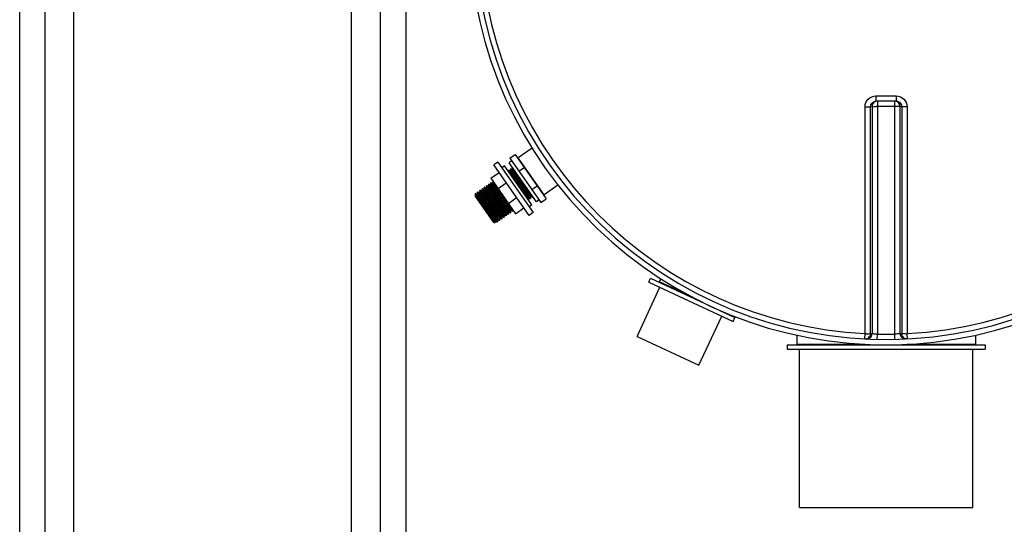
# Model space of a CAD drawing. Header units: millimetres. Extents: x 0 to 297, y 0 to 210.
# Tile 4 of 35: x 40 to 54, y 78 to 85. Entities that reach past the tile are written whole.
import ezdxf

# ---------------------------------------------------------------- set-up
doc = ezdxf.new("R2010")
doc.units = ezdxf.units.MM
doc.header["$LTSCALE"] = 16.335
doc.layers.get('0').update_dxf_attribs({"linetype": 'CONTINUOUS'})
doc.layers.add('01_GLOBAL', color=7, linetype='CONTINUOUS')
doc.layers.add('AXES_REF', color=7, linetype='CONTINUOUS')

msp = doc.modelspace()

# ---------------------------------------------------------------- linework, layer by layer
at = {"color": 7, "linetype": 'Continuous'}
for p, q in [((52.111, 84.168), (52.118, 84.168)), ((52.398, 84.168), (52.118, 84.168)), ((52.398, 84.168), (52.405, 84.168)), ((47.356, 83.518), (47.163, 83.383)), ((47.047, 83.379), (47.12, 83.431)), ((47.047, 83.379), (47.477, 82.765)), ((47.12, 83.431), (47.551, 82.816)), ((47.033, 83.19), (47.031, 83.212)), ((47.031, 83.212), (47.031, 83.212)), ((47.036, 83.215), (47.035, 83.215)), ((47.036, 83.215), (47.062, 83.203)), ((47.061, 83.233), (47.061, 83.234)), ((47.064, 83.205), (47.061, 83.233)), ((47.064, 83.204), (47.064, 83.205)), ((47.064, 83.204), (47.064, 83.204)), ((47.066, 83.237), (47.093, 83.224)), ((47.066, 83.237), (47.066, 83.237)), ((47.095, 83.226), (47.094, 83.233)), ((47.173, 83.199), (47.246, 83.251)), ((46.783, 83.103), (46.897, 83.183)), ((46.783, 83.103), (47.127, 82.611)), ((46.818, 83.033), (46.816, 83.054)), ((46.605, 82.914), (46.632, 82.902)), ((46.605, 82.914), (46.605, 82.914)), ((46.631, 82.932), (46.631, 82.933)), ((46.634, 82.904), (46.631, 82.932)), ((46.636, 82.936), (46.663, 82.923)), ((46.636, 82.936), (46.636, 82.936)), ((46.665, 82.926), (46.662, 82.954)), ((46.662, 82.954), (46.662, 82.954)), ((46.665, 82.924), (46.665, 82.926)), ((46.665, 82.924), (46.665, 82.924)), ((46.667, 82.957), (46.694, 82.945)), ((46.667, 82.957), (46.667, 82.957)), ((46.693, 82.975), (46.693, 82.976)), ((46.695, 82.947), (46.693, 82.975)), ((46.695, 82.946), (46.695, 82.947)), ((46.695, 82.946), (46.695, 82.946)), ((46.698, 82.979), (46.697, 82.979)), ((46.698, 82.979), (46.724, 82.966)), ((46.726, 82.969), (46.723, 82.997)), ((46.723, 82.997), (46.724, 82.997)), ((46.726, 82.967), (46.726, 82.969)), ((46.726, 82.967), (46.726, 82.967)), ((46.728, 83), (46.755, 82.988)), ((46.728, 83), (46.728, 83)), ((46.754, 83.018), (46.754, 83.019)), ((46.757, 82.99), (46.754, 83.018)), ((46.757, 82.989), (46.757, 82.99)), ((46.757, 82.989), (46.757, 82.989)), ((46.759, 83.022), (46.786, 83.009)), ((46.759, 83.022), (46.759, 83.022)), ((46.787, 83.012), (46.785, 83.04)), ((46.785, 83.04), (46.785, 83.04)), ((46.787, 83.011), (46.787, 83.012)), ((46.787, 83.01), (46.787, 83.011)), ((46.79, 83.043), (46.789, 83.043)), ((46.79, 83.043), (46.817, 83.031)), ((46.818, 83.032), (46.818, 83.033)), ((46.818, 83.032), (46.818, 83.032)), ((46.883, 82.959), (46.998, 83.039)), ((47.351, 82.945), (47.425, 82.996)), ((47.713, 83.008), (47.52, 82.873)), ((46.826, 82.492), (46.568, 82.86)), ((46.568, 82.86), (46.571, 82.859)), ((46.57, 82.858), (46.568, 82.86)), ((46.568, 82.86), (46.568, 82.86)), ((46.571, 82.879), (46.573, 82.892)), ((46.571, 82.878), (46.571, 82.879)), ((46.572, 82.86), (46.571, 82.878)), ((46.572, 82.86), (46.572, 82.86)), ((46.573, 82.892), (46.6, 82.853)), ((46.574, 82.893), (46.575, 82.893)), ((46.575, 82.893), (46.601, 82.88)), ((46.575, 82.893), (46.576, 82.892)), ((46.603, 82.883), (46.601, 82.911)), ((46.601, 82.911), (46.601, 82.911)), ((46.603, 82.881), (46.603, 82.883)), ((46.603, 82.881), (46.603, 82.881)), ((46.634, 82.903), (46.634, 82.904)), ((46.634, 82.903), (46.634, 82.903)), ((46.786, 82.738), (46.723, 82.823)), ((46.749, 82.842), (46.812, 82.757)), ((47.026, 82.755), (47.141, 82.835)), ((47.301, 82.829), (47.301, 82.828)), ((47.301, 82.829), (47.301, 82.829)), ((47.301, 82.828), (47.304, 82.803)), ((47.33, 82.818), (47.303, 82.83)), ((47.33, 82.818), (47.33, 82.818)), ((47.332, 82.851), (47.332, 82.85)), ((47.332, 82.85), (47.332, 82.849)), ((47.332, 82.849), (47.335, 82.821)), ((47.36, 82.839), (47.334, 82.852)), ((47.335, 82.821), (47.335, 82.821)), ((47.36, 82.839), (47.361, 82.839)), ((47.365, 82.846), (47.365, 82.843)), ((47.365, 82.843), (47.365, 82.842)), ((47.477, 82.765), (47.551, 82.816)), ((47.056, 82.657), (47.056, 82.655)), ((47.056, 82.655), (47.058, 82.627)), ((47.084, 82.646), (47.057, 82.658)), ((47.084, 82.646), (47.084, 82.646)), ((47.087, 82.667), (47.089, 82.649)), ((47.089, 82.649), (47.089, 82.649)), ((47.127, 82.611), (47.241, 82.691)), ((46.841, 82.506), (46.842, 82.489)), ((46.869, 82.495), (46.842, 82.507)), ((46.871, 82.528), (46.874, 82.498)), ((46.871, 82.528), (46.871, 82.528)), ((46.9, 82.516), (46.873, 82.529)), ((46.9, 82.516), (46.9, 82.516)), ((46.902, 82.55), (46.902, 82.549)), ((46.902, 82.549), (46.902, 82.548)), ((46.902, 82.548), (46.905, 82.52)), ((46.93, 82.538), (46.904, 82.55)), ((46.905, 82.52), (46.904, 82.52)), ((46.93, 82.538), (46.931, 82.538)), ((46.933, 82.571), (46.933, 82.569)), ((46.933, 82.571), (46.933, 82.571)), ((46.933, 82.569), (46.935, 82.541)), ((46.961, 82.559), (46.934, 82.572)), ((46.935, 82.541), (46.935, 82.541)), ((46.961, 82.559), (46.961, 82.559)), ((46.964, 82.593), (46.963, 82.592)), ((46.963, 82.592), (46.964, 82.591)), ((46.964, 82.591), (46.966, 82.563)), ((46.992, 82.581), (46.965, 82.593)), ((46.966, 82.563), (46.966, 82.563)), ((46.992, 82.581), (46.992, 82.581)), ((46.994, 82.614), (46.994, 82.612)), ((46.994, 82.614), (46.994, 82.614)), ((46.994, 82.612), (46.997, 82.584)), ((47.023, 82.603), (46.996, 82.615)), ((46.997, 82.584), (46.997, 82.584)), ((47.023, 82.603), (47.023, 82.602)), ((47.025, 82.636), (47.025, 82.635)), ((47.025, 82.635), (47.025, 82.634)), ((47.025, 82.634), (47.027, 82.606)), ((47.053, 82.624), (47.027, 82.636)), ((47.027, 82.606), (47.027, 82.606)), ((47.053, 82.624), (47.054, 82.624)), ((47.058, 82.627), (47.058, 82.627)), ((46.826, 82.492), (46.842, 82.489)), ((46.842, 82.489), (46.842, 82.489)), ((46.869, 82.495), (46.869, 82.495)), ((46.874, 82.498), (46.874, 82.498)), ((48.97, 81.666), (48.995, 81.72)), ((48.995, 81.72), (50.164, 81.175)), ((49.121, 81.67), (49.14, 81.71)), ((48.809, 80.913), (49.126, 81.593)), ((48.97, 81.666), (50.139, 81.121)), ((49.666, 80.514), (49.983, 81.193)), ((50.139, 81.121), (50.164, 81.175)), ((48.809, 80.913), (49.666, 80.514)), ((51.021, 80.93), (51.021, 80.803)), ((53.496, 80.93), (53.496, 80.803)), ((50.886, 80.796), (50.886, 80.736)), ((50.886, 80.796), (53.631, 80.796)), ((50.886, 80.736), (53.631, 80.736)), ((53.631, 80.796), (53.631, 80.736))]:
    msp.add_line(p, q, dxfattribs=at)
at = {"color": 9, "linetype": 'Continuous'}
for p, q in [((52.118, 84.242), (52.118, 84.168)), ((52.118, 84.242), (52.258, 84.242)), ((52.137, 84.168), (52.137, 80.945)), ((52.258, 84.242), (52.398, 84.242)), ((52.38, 80.945), (52.38, 84.168)), ((52.398, 84.242), (52.398, 84.168)), ((51.967, 80.951), (51.967, 84.092)), ((52.063, 84.095), (52.041, 84.093)), ((52.041, 80.953), (52.041, 84.093)), ((52.063, 84.095), (52.063, 80.952)), ((52.38, 84.096), (52.137, 84.096)), ((52.454, 80.952), (52.454, 84.095)), ((52.475, 84.093), (52.454, 84.095)), ((52.475, 84.093), (52.475, 80.953)), ((52.55, 84.092), (52.55, 80.951)), ((47.52, 82.873), (47.163, 83.383)), ((47.063, 83.202), (47.062, 83.203)), ((47.062, 83.203), (47.062, 83.203)), ((47.093, 83.224), (47.093, 83.224)), ((47.166, 83.005), (47.097, 83.099)), ((46.663, 82.923), (46.663, 82.923)), ((46.694, 82.945), (46.694, 82.945)), ((46.725, 82.966), (46.724, 82.966)), ((46.724, 82.966), (46.724, 82.966)), ((46.725, 82.966), (46.725, 82.966)), ((46.725, 82.966), (46.725, 82.966)), ((46.725, 82.966), (46.725, 82.966)), ((46.756, 82.987), (46.755, 82.988)), ((46.755, 82.988), (46.755, 82.988)), ((46.787, 83.008), (46.786, 83.009)), ((46.786, 83.009), (46.786, 83.009)), ((46.818, 83.03), (46.817, 83.031)), ((46.817, 83.031), (46.817, 83.031)), ((46.571, 82.858), (46.571, 82.859)), ((46.571, 82.859), (46.571, 82.859)), ((46.572, 82.857), (46.571, 82.858)), ((46.602, 82.88), (46.601, 82.88)), ((46.603, 82.879), (46.602, 82.88)), ((46.633, 82.902), (46.632, 82.902)), ((46.634, 82.901), (46.633, 82.902)), ((47.303, 82.83), (47.302, 82.831)), ((47.303, 82.83), (47.303, 82.83)), ((47.334, 82.852), (47.333, 82.852)), ((47.057, 82.658), (47.055, 82.659)), ((47.057, 82.658), (47.057, 82.658)), ((46.842, 82.507), (46.842, 82.508)), ((46.872, 82.529), (46.872, 82.53)), ((46.873, 82.529), (46.872, 82.529)), ((46.904, 82.55), (46.903, 82.551)), ((46.903, 82.551), (46.903, 82.551)), ((46.965, 82.594), (46.965, 82.594)), ((46.965, 82.594), (46.965, 82.594)), ((46.965, 82.593), (46.965, 82.594)), ((46.996, 82.615), (46.995, 82.615)), ((47.027, 82.636), (47.026, 82.637)), ((49.56, 81.465), (49.121, 81.67)), ((51.963, 80.878), (51.967, 80.951)), ((52.135, 80.872), (52.137, 80.945)), ((52.381, 80.872), (52.38, 80.945)), ((52.553, 80.878), (52.55, 80.951)), ((51.969, 80.803), (51.021, 80.803)), ((53.496, 80.803), (52.547, 80.803))]:
    msp.add_line(p, q, dxfattribs=at)
at = {"color": 7, "linetype": 'Continuous'}
for points in [[(47.062, 83.203), (47.062, 83.203), (47.062, 83.203), (47.063, 83.203), (47.063, 83.203), (47.063, 83.203), (47.064, 83.203), (47.064, 83.204), (47.064, 83.204), (47.064, 83.204)], [(47.093, 83.224), (47.093, 83.224), (47.093, 83.224), (47.094, 83.225), (47.094, 83.225), (47.094, 83.225), (47.095, 83.225)], [(47.095, 83.225), (47.095, 83.225), (47.095, 83.226), (47.095, 83.226)], [(46.663, 82.923), (46.663, 82.923), (46.663, 82.923), (46.664, 82.923), (46.664, 82.924), (46.665, 82.924), (46.665, 82.924)], [(46.694, 82.945), (46.694, 82.945), (46.694, 82.945), (46.694, 82.945), (46.694, 82.945), (46.695, 82.945), (46.695, 82.945), (46.695, 82.946), (46.695, 82.946), (46.695, 82.946)], [(46.724, 82.966), (46.724, 82.966), (46.725, 82.966), (46.725, 82.966), (46.725, 82.966), (46.726, 82.967), (46.726, 82.967), (46.726, 82.967), (46.726, 82.967), (46.726, 82.967)], [(46.755, 82.988), (46.755, 82.988), (46.755, 82.988), (46.756, 82.988), (46.756, 82.988), (46.756, 82.988), (46.757, 82.988), (46.757, 82.989), (46.757, 82.989), (46.757, 82.989)], [(46.786, 83.009), (46.786, 83.009), (46.786, 83.009), (46.786, 83.009), (46.787, 83.009), (46.787, 83.01), (46.787, 83.01), (46.787, 83.01)], [(46.817, 83.031), (46.817, 83.031), (46.817, 83.031), (46.817, 83.031), (46.817, 83.031), (46.818, 83.031), (46.818, 83.031), (46.818, 83.032), (46.818, 83.032), (46.818, 83.032)], [(46.571, 82.859), (46.571, 82.859), (46.571, 82.859), (46.571, 82.859), (46.572, 82.859), (46.572, 82.859), (46.572, 82.859), (46.572, 82.86), (46.572, 82.86), (46.572, 82.86)], [(46.601, 82.88), (46.602, 82.88), (46.602, 82.88), (46.602, 82.88), (46.603, 82.881), (46.603, 82.881), (46.603, 82.881)], [(46.632, 82.902), (46.632, 82.902), (46.632, 82.902), (46.633, 82.902), (46.633, 82.902), (46.634, 82.902), (46.634, 82.902), (46.634, 82.903)], [(47.303, 82.83), (47.303, 82.83), (47.303, 82.83), (47.302, 82.83), (47.302, 82.83), (47.301, 82.829), (47.301, 82.829), (47.301, 82.829)], [(47.334, 82.852), (47.334, 82.852), (47.334, 82.852), (47.333, 82.852), (47.333, 82.852), (47.333, 82.851), (47.332, 82.851), (47.332, 82.851), (47.332, 82.851)], [(47.057, 82.658), (47.057, 82.658), (47.057, 82.658), (47.057, 82.658), (47.056, 82.658), (47.056, 82.658), (47.056, 82.657), (47.056, 82.657), (47.056, 82.657)], [(46.842, 82.507), (46.842, 82.507), (46.842, 82.507), (46.842, 82.507), (46.841, 82.507), (46.841, 82.507), (46.841, 82.507), (46.841, 82.506), (46.841, 82.506)], [(46.873, 82.529), (46.873, 82.529), (46.873, 82.529), (46.873, 82.529), (46.872, 82.529), (46.872, 82.529), (46.872, 82.528), (46.871, 82.528), (46.871, 82.528)], [(46.904, 82.55), (46.904, 82.55), (46.904, 82.55), (46.903, 82.551), (46.903, 82.55), (46.903, 82.55), (46.902, 82.55), (46.902, 82.55), (46.902, 82.55)], [(46.934, 82.572), (46.934, 82.572), (46.934, 82.572), (46.934, 82.572), (46.934, 82.572), (46.933, 82.572), (46.933, 82.571), (46.933, 82.571), (46.933, 82.571)], [(46.965, 82.593), (46.965, 82.593), (46.965, 82.593), (46.965, 82.594), (46.964, 82.593), (46.964, 82.593), (46.964, 82.593), (46.964, 82.593), (46.964, 82.593)], [(46.996, 82.615), (46.996, 82.615), (46.996, 82.615), (46.996, 82.615), (46.995, 82.615), (46.995, 82.615), (46.994, 82.615), (46.994, 82.614), (46.994, 82.614)], [(47.027, 82.636), (47.027, 82.636), (47.026, 82.637), (47.026, 82.637), (47.026, 82.637), (47.025, 82.636), (47.025, 82.636), (47.025, 82.636), (47.025, 82.636)]]:
    msp.add_lwpolyline(points, dxfattribs=at)
for centre, radius, start, end in [((52.258, 86.571), 5.7, 181.5077, 178.4922), ((47.167, 83.377), 0.0075, 125.0043, 215.0043), ((46.51, 82.806), 0.0793, 40.2014, 40.503), ((47.516, 82.879), 0.0075, 215.0043, 305.0043), ((49.114, 81.673), 0.0075, 245, 335), ((50.052, 81.236), 0.0075, 171.923, 245), ((51.013, 80.803), 0.0075, 270, 360), ((53.503, 80.803), 0.0075, 180, 270)]:
    msp.add_arc(centre, radius, start, end, dxfattribs=at)
at = {"color": 9, "linetype": 'Continuous'}
for centre, radius, start, end in [((52.258, 86.571), 5.627, 182.9675, 267.0325), ((52.258, 86.571), 5.627, 272.9675, 357.0325), ((52.138, 84.093), 0.077, 112.5652, 119.8139), ((52.138, 84.093), 0.077, 105.3408, 112.579), ((52.398, 84.089), 0.0787, 78.3693, 84.7148), ((52.398, 84.088), 0.0803, 72.9521, 78.38), ((52.137, 77.809), 6.287, 90.0006, 90.1484), ((52.38, 77.809), 6.287, 89.8492, 89.9994), ((46.691, 82.94), 0.00599, 52.1734, 52.7175), ((47.337, 82.856), 0.00558, 231.9417, 233.7626), ((52.539, 86.888), 6.891, 216.8583, 217.0178), ((46.846, 82.514), 0.00763, 230.1919, 231.8779), ((46.999, 82.62), 0.00564, 231.9274, 233.6435), ((47.029, 82.641), 0.00557, 231.9438, 233.7809), ((52.333, 86.569), 5.624, 267.0319, 267.2468), ((52.258, 86.567), 5.623, 268.764, 271.236), ((52.184, 86.569), 5.624, 272.7532, 272.9681)]:
    msp.add_arc(centre, radius, start, end, dxfattribs=at)
for points, knots in [([(51.967, 84.092), (51.967, 84.131), (52, 84.211), (52.08, 84.242), (52.118, 84.242)], [0, 0, 0, 0, 0.499825, 1, 1, 1, 1]), ([(52.398, 84.242), (52.437, 84.242), (52.517, 84.211), (52.55, 84.131), (52.55, 84.092)], [0, 0, 0, 0, 0.50046, 1, 1, 1, 1]), ([(51.967, 84.092), (51.976, 84.092), (52.001, 84.093), (52.026, 84.091), (52.041, 84.093)], [0, 0, 0, 0, 0.353802, 1, 1, 1, 1]), ([(52.063, 84.095), (52.065, 84.095), (52.084, 84.095), (52.103, 84.095), (52.121, 84.096)], [0, 0, 0, 0, 0.107786, 1, 1, 1, 1]), ([(52.454, 84.095), (52.452, 84.095), (52.433, 84.095), (52.413, 84.095), (52.396, 84.096)], [0, 0, 0, 0, 0.107786, 1, 1, 1, 1]), ([(52.55, 84.092), (52.541, 84.092), (52.516, 84.093), (52.491, 84.091), (52.475, 84.093)], [0, 0, 0, 0, 0.353802, 1, 1, 1, 1]), ([(47.331, 82.85), (47.329, 82.852), (47.325, 82.857), (47.316, 82.868), (47.303, 82.884), (47.28, 82.915), (47.245, 82.962), (47.2, 83.023), (47.154, 83.084), (47.114, 83.138), (47.084, 83.176), (47.069, 83.197), (47.063, 83.202)], [0, 0, 0, 0, 0.015695, 0.047669, 0.094916, 0.155858, 0.310235, 0.490157, 0.671548, 0.830131, 0.944697, 1, 1, 1, 1]), ([(47.333, 82.852), (47.331, 82.854), (47.326, 82.86), (47.316, 82.872), (47.302, 82.89), (47.276, 82.924), (47.239, 82.975), (47.19, 83.039), (47.144, 83.102), (47.108, 83.15), (47.087, 83.179), (47.073, 83.194), (47.07, 83.2), (47.064, 83.205), (47.064, 83.204)], [0, 0, 0, 0, 0.017997, 0.053887, 0.106394, 0.173572, 0.34146, 0.532693, 0.718935, 0.872594, 0.92981, 0.970936, 0.994475, 1, 1, 1, 1]), ([(47.158, 83.142), (47.15, 83.153), (47.135, 83.172), (47.116, 83.198), (47.102, 83.214), (47.096, 83.223), (47.093, 83.224)], [0, 0, 0, 0, 0.392689, 0.700753, 0.906921, 1, 1, 1, 1]), ([(47.119, 83.198), (47.115, 83.202), (47.109, 83.21), (47.103, 83.218), (47.098, 83.223), (47.097, 83.225), (47.095, 83.226), (47.095, 83.226)], [0, 0, 0, 0, 0.457024, 0.779367, 0.887581, 0.959719, 1, 1, 1, 1]), ([(47.302, 82.831), (47.297, 82.836), (47.285, 82.851), (47.263, 82.879), (47.233, 82.92), (47.184, 82.986), (47.125, 83.065), (47.078, 83.128), (47.057, 83.155)], [0, 0, 0, 0, 0.046871, 0.138817, 0.267538, 0.421322, 0.747044, 1, 1, 1, 1]), ([(46.741, 82.823), (46.732, 82.836), (46.714, 82.859), (46.691, 82.89), (46.675, 82.91), (46.667, 82.921), (46.663, 82.923)], [0, 0, 0, 0, 0.384863, 0.692679, 0.90243, 1, 1, 1, 1]), ([(46.743, 82.824), (46.733, 82.839), (46.715, 82.863), (46.686, 82.9), (46.678, 82.91), (46.664, 82.927), (46.665, 82.924)], [0, 0, 0, 0, 0.424863, 0.749735, 0.946732, 1, 1, 1, 1]), ([(46.962, 82.592), (46.96, 82.594), (46.956, 82.6), (46.946, 82.611), (46.933, 82.628), (46.901, 82.67), (46.862, 82.723), (46.816, 82.785), (46.782, 82.831), (46.75, 82.873), (46.725, 82.907), (46.707, 82.93), (46.698, 82.942), (46.694, 82.944)], [0, 0, 0, 0, 0.016821, 0.050105, 0.098777, 0.161187, 0.407599, 0.546515, 0.681858, 0.803231, 0.901317, 0.968599, 1, 1, 1, 1]), ([(46.965, 82.594), (46.962, 82.595), (46.957, 82.602), (46.947, 82.614), (46.933, 82.632), (46.908, 82.666), (46.87, 82.717), (46.822, 82.781), (46.775, 82.844), (46.739, 82.892), (46.718, 82.92), (46.705, 82.936), (46.702, 82.941), (46.695, 82.947), (46.695, 82.946)], [0, 0, 0, 0, 0.018051, 0.053984, 0.106525, 0.173725, 0.341625, 0.532834, 0.719031, 0.872641, 0.929837, 0.970948, 0.994478, 1, 1, 1, 1]), ([(46.993, 82.614), (46.991, 82.615), (46.987, 82.621), (46.978, 82.632), (46.965, 82.648), (46.941, 82.679), (46.907, 82.726), (46.861, 82.787), (46.815, 82.848), (46.776, 82.902), (46.746, 82.94), (46.731, 82.96), (46.725, 82.966)], [0, 0, 0, 0, 0.016027, 0.048343, 0.095927, 0.157187, 0.312083, 0.492286, 0.67364, 0.831835, 0.945678, 1, 1, 1, 1]), ([(46.995, 82.615), (46.993, 82.617), (46.988, 82.623), (46.978, 82.635), (46.964, 82.654), (46.938, 82.687), (46.901, 82.738), (46.853, 82.803), (46.806, 82.866), (46.77, 82.913), (46.749, 82.942), (46.735, 82.958), (46.732, 82.963), (46.726, 82.968), (46.726, 82.967)], [0, 0, 0, 0, 0.018007, 0.053904, 0.106418, 0.1736, 0.34149, 0.532718, 0.718952, 0.872603, 0.929815, 0.970938, 0.994476, 1, 1, 1, 1]), ([(47.024, 82.635), (47.022, 82.636), (47.018, 82.642), (47.009, 82.653), (46.996, 82.669), (46.973, 82.7), (46.938, 82.746), (46.893, 82.807), (46.847, 82.869), (46.807, 82.923), (46.777, 82.961), (46.762, 82.981), (46.756, 82.987)], [0, 0, 0, 0, 0.015371, 0.04706, 0.09407, 0.154831, 0.309018, 0.488971, 0.670569, 0.82947, 0.944386, 1, 1, 1, 1]), ([(47.026, 82.637), (47.024, 82.638), (47.019, 82.645), (47.009, 82.657), (46.995, 82.675), (46.969, 82.709), (46.931, 82.76), (46.883, 82.824), (46.837, 82.887), (46.801, 82.935), (46.779, 82.963), (46.766, 82.979), (46.763, 82.984), (46.757, 82.99), (46.757, 82.989)], [0, 0, 0, 0, 0.017995, 0.053883, 0.106389, 0.173567, 0.341454, 0.532688, 0.718931, 0.872592, 0.929809, 0.970935, 0.994475, 1, 1, 1, 1]), ([(47.055, 82.659), (47.049, 82.666), (47.032, 82.688), (47, 82.73), (46.958, 82.787), (46.91, 82.851), (46.865, 82.912), (46.83, 82.958), (46.809, 82.986), (46.796, 83.001), (46.794, 83.006), (46.787, 83.011), (46.787, 83.011)], [0, 0, 0, 0, 0.063192, 0.188141, 0.357117, 0.546051, 0.728018, 0.877088, 0.932384, 0.972052, 0.994709, 1, 1, 1, 1]), ([(47.056, 82.657), (47.056, 82.656), (47.049, 82.661), (47.047, 82.666), (47.034, 82.681), (47.013, 82.709), (46.978, 82.756), (46.932, 82.817), (46.885, 82.881), (46.843, 82.938), (46.81, 82.979), (46.794, 83.002), (46.787, 83.008)], [0, 0, 0, 0, 0.00539, 0.028209, 0.068084, 0.123617, 0.27319, 0.455569, 0.644675, 0.813463, 0.937806, 1, 1, 1, 1]), ([(46.988, 82.809), (46.968, 82.836), (46.937, 82.878), (46.898, 82.93), (46.872, 82.966), (46.851, 82.993), (46.832, 83.017), (46.827, 83.024), (46.818, 83.033), (46.818, 83.032)], [0, 0, 0, 0, 0.368881, 0.545202, 0.702966, 0.833463, 0.929508, 0.985853, 1, 1, 1, 1]), ([(47.025, 82.755), (47.004, 82.783), (46.962, 82.84), (46.909, 82.911), (46.87, 82.964), (46.847, 82.994), (46.83, 83.015), (46.821, 83.026), (46.818, 83.03)], [0, 0, 0, 0, 0.30548, 0.625001, 0.764338, 0.877764, 0.958011, 1, 1, 1, 1]), ([(47.301, 82.829), (47.301, 82.828), (47.294, 82.834), (47.291, 82.84), (47.277, 82.857), (47.261, 82.878), (47.241, 82.905), (47.209, 82.948), (47.184, 82.982), (47.166, 83.005)], [0, 0, 0, 0, 0.012346, 0.063887, 0.153386, 0.277283, 0.430564, 0.607001, 1, 1, 1, 1]), ([(46.841, 82.508), (46.839, 82.51), (46.834, 82.516), (46.824, 82.529), (46.81, 82.547), (46.784, 82.581), (46.746, 82.632), (46.698, 82.696), (46.652, 82.759), (46.616, 82.806), (46.595, 82.835), (46.582, 82.85), (46.579, 82.855), (46.572, 82.861), (46.572, 82.86)], [0, 0, 0, 0, 0.018945, 0.055647, 0.108794, 0.176408, 0.344545, 0.535325, 0.72072, 0.873475, 0.930314, 0.971154, 0.994522, 1, 1, 1, 1]), ([(46.841, 82.506), (46.841, 82.505), (46.834, 82.511), (46.832, 82.516), (46.819, 82.531), (46.798, 82.559), (46.763, 82.605), (46.717, 82.666), (46.67, 82.73), (46.628, 82.787), (46.596, 82.829), (46.579, 82.851), (46.572, 82.857)], [0, 0, 0, 0, 0.00536, 0.028149, 0.067996, 0.123494, 0.272937, 0.455131, 0.644097, 0.812885, 0.937418, 1, 1, 1, 1]), ([(46.872, 82.53), (46.87, 82.531), (46.865, 82.538), (46.848, 82.558), (46.819, 82.597), (46.777, 82.654), (46.729, 82.718), (46.683, 82.781), (46.647, 82.828), (46.626, 82.856), (46.612, 82.872), (46.609, 82.877), (46.603, 82.882), (46.603, 82.881)], [0, 0, 0, 0, 0.019549, 0.056708, 0.177943, 0.346087, 0.536544, 0.721439, 0.873716, 0.930382, 0.971121, 0.994466, 1, 1, 1, 1]), ([(46.871, 82.528), (46.869, 82.529), (46.865, 82.534), (46.856, 82.544), (46.843, 82.56), (46.82, 82.591), (46.786, 82.637), (46.74, 82.698), (46.695, 82.76), (46.655, 82.814), (46.624, 82.853), (46.609, 82.873), (46.603, 82.879)], [0, 0, 0, 0, 0.014653, 0.045623, 0.091945, 0.152078, 0.305287, 0.484773, 0.666529, 0.826241, 0.942557, 1, 1, 1, 1]), ([(46.903, 82.551), (46.9, 82.553), (46.895, 82.56), (46.878, 82.58), (46.849, 82.619), (46.807, 82.676), (46.759, 82.74), (46.713, 82.803), (46.677, 82.85), (46.656, 82.878), (46.643, 82.893), (46.64, 82.899), (46.634, 82.904), (46.634, 82.903)], [0, 0, 0, 0, 0.020126, 0.057764, 0.179614, 0.347907, 0.53813, 0.722554, 0.874305, 0.930742, 0.971297, 0.994518, 1, 1, 1, 1]), ([(46.901, 82.549), (46.9, 82.55), (46.895, 82.556), (46.887, 82.566), (46.874, 82.582), (46.851, 82.612), (46.816, 82.659), (46.771, 82.719), (46.725, 82.781), (46.685, 82.835), (46.655, 82.874), (46.64, 82.895), (46.634, 82.901)], [0, 0, 0, 0, 0.01456, 0.045444, 0.091692, 0.151764, 0.304897, 0.484373, 0.666177, 0.825984, 0.942425, 1, 1, 1, 1]), ([(46.932, 82.571), (46.929, 82.573), (46.921, 82.583), (46.907, 82.6), (46.887, 82.627), (46.851, 82.674), (46.802, 82.74), (46.762, 82.795), (46.741, 82.823)], [0, 0, 0, 0, 0.036169, 0.110079, 0.217626, 0.352692, 0.673346, 1, 1, 1, 1]), ([(46.934, 82.572), (46.933, 82.572), (46.931, 82.575), (46.927, 82.579), (46.921, 82.587), (46.91, 82.601), (46.892, 82.625), (46.867, 82.658), (46.838, 82.697), (46.796, 82.753), (46.764, 82.796), (46.743, 82.824)], [0, 0, 0, 0, 0.009597, 0.029446, 0.059356, 0.098901, 0.204413, 0.339689, 0.496588, 0.665702, 1, 1, 1, 1]), ([(47.332, 82.85), (47.332, 82.85), (47.332, 82.85), (47.331, 82.85), (47.331, 82.85)], [0, 0, 0, 0, 0.365752, 1, 1, 1, 1]), ([(46.871, 82.528), (46.871, 82.528), (46.871, 82.527), (46.871, 82.527), (46.871, 82.528)], [0, 0, 0, 0, 0.411921, 1, 1, 1, 1]), ([(46.902, 82.549), (46.902, 82.549), (46.902, 82.549), (46.901, 82.549), (46.901, 82.549)], [0, 0, 0, 0, 0.416311, 1, 1, 1, 1]), ([(46.933, 82.571), (46.933, 82.571), (46.932, 82.57), (46.932, 82.571), (46.932, 82.571)], [0, 0, 0, 0, 0.30386, 1, 1, 1, 1]), ([(46.963, 82.592), (46.963, 82.592), (46.963, 82.592), (46.963, 82.592), (46.962, 82.592)], [0, 0, 0, 0, 0.328654, 1, 1, 1, 1]), ([(46.994, 82.614), (46.994, 82.614), (46.994, 82.613), (46.993, 82.614), (46.993, 82.614)], [0, 0, 0, 0, 0.352937, 1, 1, 1, 1]), ([(47.025, 82.635), (47.025, 82.635), (47.025, 82.635), (47.024, 82.635), (47.024, 82.635)], [0, 0, 0, 0, 0.380356, 1, 1, 1, 1]), ([(51.963, 80.878), (51.983, 80.877), (52.024, 80.892), (52.042, 80.933), (52.041, 80.953)], [0, 0, 0, 0, 0.498501, 1, 1, 1, 1]), ([(51.967, 80.951), (51.976, 80.951), (52.001, 80.952), (52.026, 80.95), (52.041, 80.953)], [0, 0, 0, 0, 0.353705, 1, 1, 1, 1]), ([(51.985, 80.877), (52.004, 80.876), (52.046, 80.891), (52.062, 80.932), (52.063, 80.952)], [0, 0, 0, 0, 0.498599, 1, 1, 1, 1]), ([(52.137, 80.945), (52.128, 80.945), (52.104, 80.947), (52.078, 80.947), (52.063, 80.952)], [0, 0, 0, 0, 0.349353, 1, 1, 1, 1]), ([(52.454, 80.952), (52.451, 80.951), (52.426, 80.948), (52.402, 80.946), (52.38, 80.945)], [0, 0, 0, 0, 0.109901, 1, 1, 1, 1]), ([(52.532, 80.877), (52.513, 80.876), (52.471, 80.891), (52.454, 80.932), (52.454, 80.952)], [0, 0, 0, 0, 0.498599, 1, 1, 1, 1]), ([(52.475, 80.953), (52.478, 80.952), (52.503, 80.952), (52.527, 80.951), (52.55, 80.951)], [0, 0, 0, 0, 0.109199, 1, 1, 1, 1]), ([(52.553, 80.878), (52.534, 80.877), (52.492, 80.892), (52.475, 80.933), (52.475, 80.953)], [0, 0, 0, 0, 0.498597, 1, 1, 1, 1])]:
    msp.add_open_spline(points, degree=3, knots=knots, dxfattribs=at)
for points in [[(52.041, 84.093), (52.041, 84.127), (52.077, 84.165), (52.111, 84.168)], [(52.1, 84.16), (52.078, 84.147), (52.063, 84.12), (52.063, 84.095)], [(52.454, 84.095), (52.454, 84.126), (52.425, 84.162), (52.395, 84.168)], [(52.421, 84.165), (52.45, 84.156), (52.475, 84.123), (52.475, 84.093)]]:
    msp.add_open_spline(points, degree=3, dxfattribs=at)
at = {"color": 7, "linetype": 'Continuous'}
for points, knots in [([(47.031, 83.212), (47.031, 83.213), (47.033, 83.211), (47.035, 83.209), (47.039, 83.204), (47.047, 83.195), (47.059, 83.178), (47.078, 83.154), (47.1, 83.124), (47.125, 83.09), (47.152, 83.053), (47.171, 83.028), (47.18, 83.015)], [0, 0, 0, 0, 0.00536, 0.019932, 0.043862, 0.076963, 0.169368, 0.29365, 0.445051, 0.617761, 0.805135, 1, 1, 1, 1]), ([(47.185, 83.018), (47.167, 83.043), (47.14, 83.079), (47.106, 83.125), (47.084, 83.154), (47.066, 83.178), (47.052, 83.197), (47.042, 83.208), (47.038, 83.214), (47.036, 83.215)], [0, 0, 0, 0, 0.373066, 0.542573, 0.69233, 0.816898, 0.911756, 0.973479, 1, 1, 1, 1]), ([(47.061, 83.234), (47.062, 83.234), (47.063, 83.232), (47.066, 83.23), (47.07, 83.225), (47.077, 83.216), (47.09, 83.2), (47.108, 83.175), (47.13, 83.146), (47.156, 83.112), (47.183, 83.075), (47.202, 83.049), (47.211, 83.036)], [0, 0, 0, 0, 0.00536, 0.019932, 0.043862, 0.076963, 0.169368, 0.29365, 0.445051, 0.617761, 0.805135, 1, 1, 1, 1]), ([(47.216, 83.04), (47.197, 83.064), (47.171, 83.1), (47.137, 83.146), (47.115, 83.176), (47.096, 83.2), (47.082, 83.219), (47.073, 83.23), (47.068, 83.236), (47.066, 83.237)], [0, 0, 0, 0, 0.373065, 0.542572, 0.692328, 0.816899, 0.911757, 0.97348, 1, 1, 1, 1]), ([(46.755, 82.717), (46.737, 82.742), (46.71, 82.778), (46.676, 82.824), (46.654, 82.853), (46.636, 82.877), (46.622, 82.896), (46.612, 82.907), (46.607, 82.913), (46.605, 82.914)], [0, 0, 0, 0, 0.373061, 0.542564, 0.692322, 0.816896, 0.911755, 0.973479, 1, 1, 1, 1]), ([(46.631, 82.933), (46.632, 82.933), (46.633, 82.931), (46.636, 82.929), (46.64, 82.924), (46.647, 82.915), (46.66, 82.898), (46.678, 82.874), (46.7, 82.844), (46.726, 82.811), (46.753, 82.774), (46.772, 82.748), (46.781, 82.735)], [0, 0, 0, 0, 0.00536, 0.019932, 0.043862, 0.076963, 0.169368, 0.29365, 0.445051, 0.617761, 0.805135, 1, 1, 1, 1]), ([(46.723, 82.823), (46.712, 82.838), (46.692, 82.865), (46.668, 82.897), (46.653, 82.916), (46.645, 82.926), (46.64, 82.932), (46.637, 82.935), (46.636, 82.936)], [0, 0, 0, 0, 0.396603, 0.709409, 0.826913, 0.915443, 0.973414, 1, 1, 1, 1]), ([(46.662, 82.954), (46.663, 82.955), (46.666, 82.95), (46.67, 82.947), (46.678, 82.936), (46.688, 82.924), (46.7, 82.907), (46.721, 82.879), (46.738, 82.857), (46.749, 82.842)], [0, 0, 0, 0, 0.018323, 0.070332, 0.155508, 0.27223, 0.418201, 0.590509, 1, 1, 1, 1]), ([(46.816, 82.76), (46.798, 82.785), (46.771, 82.821), (46.737, 82.867), (46.716, 82.896), (46.697, 82.92), (46.683, 82.939), (46.673, 82.95), (46.669, 82.956), (46.667, 82.957)], [0, 0, 0, 0, 0.373057, 0.542561, 0.692321, 0.816895, 0.911753, 0.973478, 1, 1, 1, 1]), ([(46.693, 82.976), (46.693, 82.976), (46.695, 82.974), (46.697, 82.972), (46.701, 82.967), (46.709, 82.958), (46.721, 82.941), (46.74, 82.917), (46.762, 82.888), (46.787, 82.854), (46.814, 82.817), (46.833, 82.791), (46.843, 82.778)], [0, 0, 0, 0, 0.00536, 0.019932, 0.043862, 0.076963, 0.169368, 0.29365, 0.445051, 0.617761, 0.805135, 1, 1, 1, 1]), ([(46.847, 82.781), (46.829, 82.806), (46.802, 82.842), (46.768, 82.888), (46.746, 82.918), (46.728, 82.942), (46.714, 82.96), (46.704, 82.972), (46.7, 82.978), (46.698, 82.979)], [0, 0, 0, 0, 0.373057, 0.542564, 0.692324, 0.816896, 0.911753, 0.973478, 1, 1, 1, 1]), ([(46.724, 82.997), (46.724, 82.997), (46.725, 82.996), (46.728, 82.994), (46.732, 82.989), (46.739, 82.979), (46.752, 82.963), (46.77, 82.939), (46.793, 82.909), (46.818, 82.875), (46.845, 82.838), (46.864, 82.813), (46.873, 82.8)], [0, 0, 0, 0, 0.00536, 0.019932, 0.043862, 0.076963, 0.169368, 0.29365, 0.445051, 0.617761, 0.805135, 1, 1, 1, 1]), ([(46.878, 82.803), (46.859, 82.828), (46.833, 82.864), (46.799, 82.91), (46.777, 82.939), (46.759, 82.963), (46.745, 82.982), (46.735, 82.993), (46.73, 82.999), (46.728, 83)], [0, 0, 0, 0, 0.37306, 0.542567, 0.692326, 0.816896, 0.911753, 0.973478, 1, 1, 1, 1]), ([(46.754, 83.019), (46.755, 83.019), (46.756, 83.017), (46.758, 83.015), (46.762, 83.01), (46.77, 83.001), (46.783, 82.984), (46.801, 82.96), (46.823, 82.931), (46.848, 82.897), (46.876, 82.86), (46.894, 82.834), (46.904, 82.821)], [0, 0, 0, 0, 0.00536, 0.019932, 0.043862, 0.076963, 0.169368, 0.29365, 0.445051, 0.617761, 0.805135, 1, 1, 1, 1]), ([(46.908, 82.824), (46.89, 82.849), (46.864, 82.885), (46.83, 82.931), (46.808, 82.961), (46.789, 82.985), (46.775, 83.003), (46.765, 83.015), (46.761, 83.021), (46.759, 83.022)], [0, 0, 0, 0, 0.373063, 0.54257, 0.692329, 0.816898, 0.911755, 0.973479, 1, 1, 1, 1]), ([(46.785, 83.04), (46.785, 83.04), (46.787, 83.039), (46.789, 83.037), (46.793, 83.032), (46.801, 83.022), (46.813, 83.006), (46.832, 82.982), (46.854, 82.952), (46.879, 82.918), (46.906, 82.881), (46.925, 82.856), (46.935, 82.843)], [0, 0, 0, 0, 0.005359, 0.019931, 0.043862, 0.076962, 0.169368, 0.29365, 0.44505, 0.61776, 0.805135, 1, 1, 1, 1]), ([(46.939, 82.846), (46.921, 82.871), (46.894, 82.907), (46.86, 82.953), (46.838, 82.982), (46.82, 83.006), (46.806, 83.025), (46.796, 83.036), (46.792, 83.042), (46.79, 83.043)], [0, 0, 0, 0, 0.373066, 0.542573, 0.692329, 0.816899, 0.911756, 0.973479, 1, 1, 1, 1]), ([(47.18, 83.015), (47.199, 82.99), (47.225, 82.954), (47.259, 82.908), (47.281, 82.879), (47.3, 82.855), (47.314, 82.836), (47.323, 82.825), (47.328, 82.819), (47.33, 82.818)], [0, 0, 0, 0, 0.373095, 0.5426, 0.692353, 0.816913, 0.91176, 0.973479, 1, 1, 1, 1]), ([(47.335, 82.821), (47.334, 82.82), (47.333, 82.822), (47.33, 82.824), (47.326, 82.829), (47.319, 82.839), (47.306, 82.855), (47.288, 82.879), (47.266, 82.909), (47.24, 82.943), (47.213, 82.98), (47.194, 83.005), (47.185, 83.018)], [0, 0, 0, 0, 0.005356, 0.019929, 0.043855, 0.07695, 0.169345, 0.293616, 0.445006, 0.617717, 0.805107, 1, 1, 1, 1]), ([(47.211, 83.036), (47.229, 83.012), (47.256, 82.976), (47.29, 82.93), (47.312, 82.9), (47.33, 82.876), (47.344, 82.857), (47.354, 82.846), (47.358, 82.84), (47.36, 82.839)], [0, 0, 0, 0, 0.373095, 0.5426, 0.692353, 0.816913, 0.91176, 0.973479, 1, 1, 1, 1]), ([(47.365, 82.842), (47.365, 82.842), (47.363, 82.844), (47.361, 82.846), (47.357, 82.851), (47.349, 82.86), (47.337, 82.876), (47.318, 82.901), (47.296, 82.93), (47.271, 82.964), (47.244, 83.001), (47.225, 83.027), (47.216, 83.04)], [0, 0, 0, 0, 0.005356, 0.019929, 0.043856, 0.076952, 0.169347, 0.293619, 0.44501, 0.617722, 0.805109, 1, 1, 1, 1]), ([(46.701, 82.679), (46.673, 82.718), (46.635, 82.771), (46.592, 82.83), (46.576, 82.851), (46.57, 82.857)], [0, 0, 0, 0, 0.649524, 0.876666, 1, 1, 1, 1]), ([(46.571, 82.879), (46.571, 82.882), (46.582, 82.873), (46.588, 82.866), (46.596, 82.858), (46.6, 82.853)], [0, 0, 0, 0, 0.221676, 0.543307, 1, 1, 1, 1]), ([(46.576, 82.892), (46.578, 82.89), (46.584, 82.883), (46.595, 82.869), (46.61, 82.849), (46.638, 82.812), (46.679, 82.757), (46.723, 82.698), (46.759, 82.648), (46.785, 82.613), (46.809, 82.581), (46.83, 82.553), (46.847, 82.53), (46.859, 82.515), (46.866, 82.506), (46.87, 82.501), (46.872, 82.499), (46.873, 82.498), (46.874, 82.498)], [0, 0, 0, 0, 0.018813, 0.0548, 0.106712, 0.172697, 0.336997, 0.524306, 0.618276, 0.707943, 0.790085, 0.861751, 0.920368, 0.963838, 0.979389, 0.990625, 0.99747, 1, 1, 1, 1]), ([(46.869, 82.495), (46.868, 82.496), (46.864, 82.5), (46.858, 82.507), (46.848, 82.52), (46.835, 82.536), (46.82, 82.557), (46.795, 82.59), (46.761, 82.636), (46.717, 82.695), (46.664, 82.768), (46.625, 82.821), (46.6, 82.853)], [0, 0, 0, 0, 0.010329, 0.033449, 0.068894, 0.115841, 0.173177, 0.239544, 0.392876, 0.561337, 0.728988, 1, 1, 1, 1]), ([(46.601, 82.911), (46.601, 82.911), (46.603, 82.91), (46.605, 82.908), (46.609, 82.903), (46.616, 82.893), (46.629, 82.877), (46.647, 82.853), (46.67, 82.823), (46.695, 82.789), (46.722, 82.752), (46.741, 82.727), (46.75, 82.714)], [0, 0, 0, 0, 0.00536, 0.019932, 0.043862, 0.076963, 0.169368, 0.29365, 0.445051, 0.617761, 0.805135, 1, 1, 1, 1]), ([(46.843, 82.778), (46.861, 82.754), (46.887, 82.717), (46.921, 82.672), (46.943, 82.642), (46.962, 82.618), (46.976, 82.599), (46.985, 82.588), (46.99, 82.582), (46.992, 82.581)], [0, 0, 0, 0, 0.373095, 0.5426, 0.692353, 0.816913, 0.91176, 0.973479, 1, 1, 1, 1]), ([(46.997, 82.584), (46.996, 82.584), (46.995, 82.586), (46.992, 82.588), (46.989, 82.593), (46.981, 82.602), (46.968, 82.618), (46.95, 82.643), (46.928, 82.672), (46.903, 82.706), (46.875, 82.743), (46.857, 82.768), (46.847, 82.781)], [0, 0, 0, 0, 0.005357, 0.019929, 0.043855, 0.076949, 0.169345, 0.293622, 0.445013, 0.617721, 0.805108, 1, 1, 1, 1]), ([(46.873, 82.8), (46.892, 82.775), (46.918, 82.739), (46.952, 82.693), (46.974, 82.664), (46.992, 82.64), (47.006, 82.621), (47.016, 82.61), (47.021, 82.603), (47.023, 82.603)], [0, 0, 0, 0, 0.373095, 0.5426, 0.692353, 0.816913, 0.91176, 0.973479, 1, 1, 1, 1]), ([(47.027, 82.606), (47.027, 82.605), (47.025, 82.607), (47.023, 82.609), (47.019, 82.614), (47.012, 82.623), (46.999, 82.64), (46.981, 82.664), (46.958, 82.694), (46.933, 82.728), (46.906, 82.765), (46.887, 82.79), (46.878, 82.803)], [0, 0, 0, 0, 0.005356, 0.019928, 0.043854, 0.076948, 0.169343, 0.293618, 0.445008, 0.617718, 0.805108, 1, 1, 1, 1]), ([(46.904, 82.821), (46.922, 82.797), (46.949, 82.76), (46.983, 82.715), (47.005, 82.685), (47.023, 82.661), (47.037, 82.642), (47.047, 82.631), (47.051, 82.625), (47.053, 82.624)], [0, 0, 0, 0, 0.373095, 0.5426, 0.692353, 0.816913, 0.91176, 0.973479, 1, 1, 1, 1]), ([(47.058, 82.627), (47.058, 82.627), (47.056, 82.629), (47.054, 82.631), (47.05, 82.636), (47.042, 82.645), (47.03, 82.661), (47.011, 82.686), (46.989, 82.715), (46.964, 82.749), (46.937, 82.786), (46.918, 82.811), (46.908, 82.824)], [0, 0, 0, 0, 0.005356, 0.019928, 0.043854, 0.076949, 0.169344, 0.293617, 0.445006, 0.617717, 0.805107, 1, 1, 1, 1]), ([(46.935, 82.843), (46.953, 82.818), (46.979, 82.782), (47.014, 82.736), (47.035, 82.707), (47.054, 82.683), (47.068, 82.664), (47.078, 82.653), (47.082, 82.646), (47.084, 82.646)], [0, 0, 0, 0, 0.373095, 0.5426, 0.692353, 0.816913, 0.91176, 0.973479, 1, 1, 1, 1]), ([(47.089, 82.649), (47.088, 82.648), (47.087, 82.65), (47.085, 82.652), (47.081, 82.657), (47.073, 82.666), (47.06, 82.683), (47.042, 82.707), (47.02, 82.737), (46.995, 82.771), (46.967, 82.808), (46.949, 82.833), (46.939, 82.846)], [0, 0, 0, 0, 0.005356, 0.019929, 0.043855, 0.07695, 0.169346, 0.293617, 0.445007, 0.617719, 0.805108, 1, 1, 1, 1]), ([(46.701, 82.679), (46.719, 82.655), (46.744, 82.62), (46.777, 82.575), (46.798, 82.547), (46.815, 82.523), (46.827, 82.507), (46.834, 82.498), (46.838, 82.493), (46.84, 82.491), (46.841, 82.489), (46.842, 82.489)], [0, 0, 0, 0, 0.378771, 0.550524, 0.701502, 0.825966, 0.919243, 0.953063, 0.977906, 0.99357, 1, 1, 1, 1]), ([(46.75, 82.714), (46.769, 82.689), (46.795, 82.653), (46.829, 82.607), (46.851, 82.578), (46.87, 82.554), (46.883, 82.535), (46.893, 82.524), (46.898, 82.517), (46.9, 82.516)], [0, 0, 0, 0, 0.373095, 0.5426, 0.692353, 0.816913, 0.91176, 0.973479, 1, 1, 1, 1]), ([(46.904, 82.52), (46.904, 82.519), (46.903, 82.521), (46.9, 82.523), (46.896, 82.528), (46.889, 82.537), (46.876, 82.554), (46.858, 82.578), (46.836, 82.608), (46.81, 82.642), (46.783, 82.678), (46.764, 82.704), (46.755, 82.717)], [0, 0, 0, 0, 0.005357, 0.01993, 0.043857, 0.076953, 0.169348, 0.293623, 0.445016, 0.617726, 0.805109, 1, 1, 1, 1]), ([(46.781, 82.735), (46.799, 82.71), (46.826, 82.674), (46.86, 82.629), (46.882, 82.599), (46.9, 82.575), (46.914, 82.556), (46.924, 82.545), (46.928, 82.539), (46.93, 82.538)], [0, 0, 0, 0, 0.373095, 0.5426, 0.692353, 0.816913, 0.91176, 0.973479, 1, 1, 1, 1]), ([(46.935, 82.541), (46.935, 82.541), (46.933, 82.543), (46.931, 82.545), (46.927, 82.549), (46.919, 82.559), (46.907, 82.575), (46.888, 82.6), (46.866, 82.629), (46.841, 82.663), (46.814, 82.7), (46.795, 82.725), (46.786, 82.738)], [0, 0, 0, 0, 0.005357, 0.01993, 0.043857, 0.076953, 0.169349, 0.293624, 0.445018, 0.617726, 0.805109, 1, 1, 1, 1]), ([(46.812, 82.757), (46.83, 82.732), (46.857, 82.696), (46.891, 82.65), (46.913, 82.621), (46.931, 82.597), (46.945, 82.578), (46.955, 82.567), (46.959, 82.56), (46.961, 82.559)], [0, 0, 0, 0, 0.373095, 0.5426, 0.692353, 0.816913, 0.91176, 0.973479, 1, 1, 1, 1]), ([(46.966, 82.563), (46.966, 82.562), (46.964, 82.564), (46.962, 82.566), (46.958, 82.571), (46.95, 82.58), (46.937, 82.597), (46.919, 82.621), (46.897, 82.651), (46.872, 82.685), (46.845, 82.722), (46.826, 82.747), (46.816, 82.76)], [0, 0, 0, 0, 0.005357, 0.01993, 0.043856, 0.076952, 0.169349, 0.293626, 0.445019, 0.617725, 0.805109, 1, 1, 1, 1])]:
    msp.add_open_spline(points, degree=3, knots=knots, dxfattribs=at)
at = {"layer": '01_GLOBAL', "color": 7, "linetype": 'Continuous'}
msp.add_arc((52.258, 86.571), 5.775, 181.4884, 178.5116, dxfattribs=at)
at = {"layer": 'AXES_REF', "color": 9, "linetype": 'Continuous'}
for p, q in [((41.008, 69.028), (41.008, 104.113)), ((44.855, 69.028), (44.855, 104.113)), ((40.611, 69.127), (40.611, 104.014)), ((45.252, 86.421), (45.252, 69.127)), ((45.605, 86.421), (45.605, 69.216))]:
    msp.add_line(p, q, dxfattribs=at)
at = {"layer": 'AXES_REF', "color": 7, "linetype": 'Continuous'}
for p, q in [((40.258, 69.216), (40.258, 103.926)), ((46.881, 83.327), (46.824, 83.287)), ((46.881, 83.327), (47.372, 82.627)), ((47.072, 83.342), (47.036, 83.316)), ((47.315, 82.587), (46.824, 83.287)), ((46.974, 83.273), (46.937, 83.248)), ((47.353, 82.733), (46.974, 83.273)), ((47.035, 83.215), (47.031, 83.212)), ((47.414, 82.776), (47.036, 83.316)), ((47.066, 83.237), (47.061, 83.234)), ((46.605, 82.914), (46.601, 82.911)), ((46.636, 82.936), (46.631, 82.933)), ((46.667, 82.957), (46.662, 82.954)), ((46.697, 82.979), (46.693, 82.976)), ((46.728, 83), (46.724, 82.997)), ((46.759, 83.022), (46.754, 83.019)), ((46.789, 83.043), (46.785, 83.04)), ((46.574, 82.893), (46.573, 82.892)), ((47.335, 82.821), (47.33, 82.818)), ((47.365, 82.842), (47.361, 82.839)), ((47.451, 82.802), (47.414, 82.776)), ((47.089, 82.649), (47.084, 82.646)), ((47.353, 82.733), (47.316, 82.707)), ((46.904, 82.52), (46.9, 82.516)), ((46.935, 82.541), (46.931, 82.538)), ((46.966, 82.563), (46.961, 82.559)), ((46.997, 82.584), (46.992, 82.581)), ((47.027, 82.606), (47.023, 82.602)), ((47.058, 82.627), (47.054, 82.624)), ((47.372, 82.627), (47.315, 82.587)), ((46.874, 82.498), (46.869, 82.495)), ((51.058, 78.546), (51.058, 80.736)), ((53.458, 78.546), (53.458, 80.736)), ((51.058, 78.546), (53.458, 78.546))]:
    msp.add_line(p, q, dxfattribs=at)

doc.saveas('drawing.dxf')
